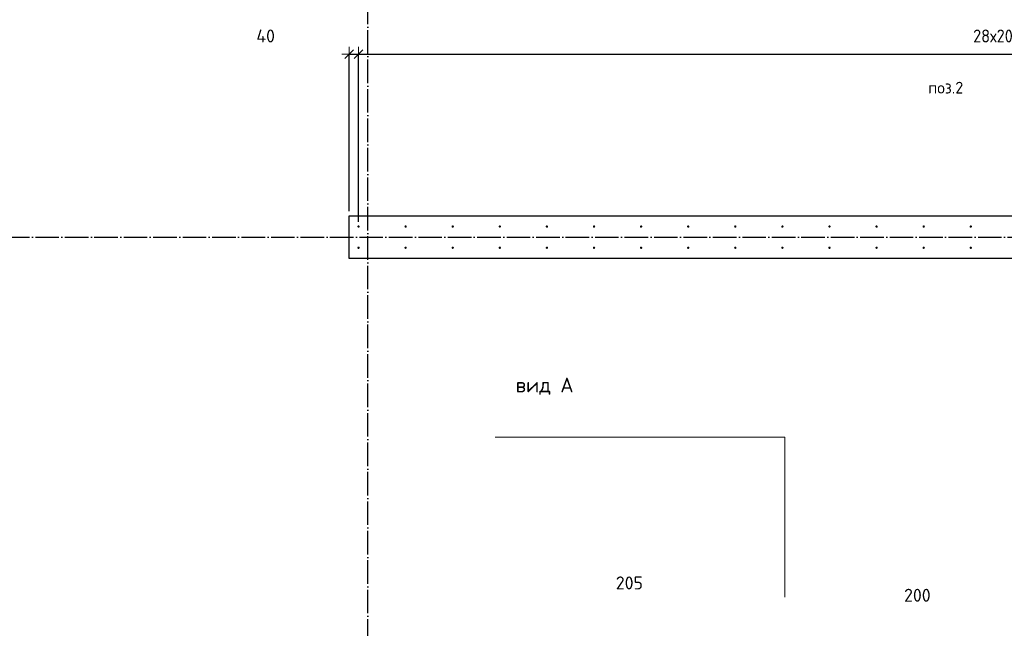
# Model space of a CAD drawing. Header units: millimetres. Extents: x -3026 to 47325, y -2839 to 55854.
# Tile 30 of 130: x 6921 to 11102, y 37879 to 40464. Entities that reach past the tile are written whole.
import ezdxf

# ---------------------------------------------------------------- set-up
doc = ezdxf.new("R2010")
doc.units = ezdxf.units.MM
doc.header["$PDMODE"] = 65
doc.linetypes.add('______11', pattern=[125, 100, -12.5, 0, -12.5])
doc.linetypes.add('______5', pattern=[275, 200, -25, 25, -25])
for name, color, linetype, lineweight in [('Standard', 7, 'Continuous', 25), ('Арм.стержн. вертикальными 1', 22, 'Continuous', 35), ('Обозначение разреза_ общее', 7, 'Continuous', 25), ('Размерная линия_ общее', 7, 'Continuous', 13)]:
    doc.layers.add(name, color=color, linetype=linetype, lineweight=lineweight)
doc.layers.add('Осевая линия_ общее', color=7, linetype='______5', lineweight=13, true_color=0xa0a0a0)
doc.styles.add('ISOCPEUR', font='ISOCPEUR')
doc.dimstyles.new('DIMSTYLE_3', dxfattribs={"dimtxt": 55, "dimasz": 62.5, "dimexe": 0, "dimexo": 0, "dimgap": 27.5, "dimtad": 2, "dimdec": 0, "dimrnd": 5, "dimzin": 12, "dimdsep": 46, "dimtxsty": 'ISOCPEUR', "dimblk1": 'ALL_ML_STRICH', "dimblk2": 'ALL_ML_STRICH', "dimsah": 1, "dimcen": 0, "dimclrd": 7, "dimclre": 256, "dimclrt": 7, "dimadec": 0, "dimazin": 0, "dimtfac": 1, "dimtdec": 0, "dimtix": 1, "dimtmove": 2, "dimatfit": 3, "dimfxl": 0, "dimtzin": 0, "dimlwd": 0, "dimlwe": -3, "dimarcsym": 0})
doc.dimstyles.new('DIMSTYLE_8', dxfattribs={"dimtxt": 55, "dimasz": 62.5, "dimexe": 0, "dimexo": 0, "dimgap": 27.5, "dimtad": 2, "dimdec": 0, "dimrnd": 5, "dimzin": 12, "dimdsep": 46, "dimtxsty": 'ISOCPEUR', "dimblk1": 'ALL_ML_STRICH', "dimblk2": 'ALL_ML_STRICH', "dimsah": 1, "dimcen": 0, "dimclrd": 7, "dimclre": 256, "dimclrt": 7, "dimadec": 0, "dimazin": 0, "dimtfac": 1, "dimtdec": 0, "dimtix": 1, "dimtmove": 2, "dimatfit": 3, "dimfxl": 0, "dimtvp": 1.2, "dimtzin": 0, "dimlwd": 0, "dimlwe": -3, "dimarcsym": 0})

# ---------------------------------------------------------------- blocks, each defined once
blk = doc.blocks.new('СЛОЖНЫЙ_ОБЪЕКТ_0')
at = {"layer": 'Осевая линия_ общее', "color": 253, "linetype": '______11', "lineweight": -3, "true_color": 0xa0a0a0, "transparency": 33554687}
for p, q in [((8400, -2590), (8400, 47490)), ((-2770, 39540), (18570, 39540))]:
    blk.add_line(p, q, dxfattribs=at)
blk = doc.blocks.new('ALL_ML_STRICH')
at = {"color": 0, "linetype": 'ByBlock', "lineweight": -2}
for p, q in [((-1, 0), (0.5, 0)), ((-0.3, -0.3), (0.3, 0.3)), ((0, -0.5), (0, 0.5))]:
    blk.add_line(p, q, dxfattribs=at)
blk = doc.blocks.new('*D364')
at = {"layer": 'DEFPOINTS', "color": 7, "linetype": 'Continuous', "lineweight": 13, "transparency": 33554687}
for p in [(8320, 40316.8), (8320, 39630), (8360, 39585)]:
    blk.add_point(p, dxfattribs=at)
at = {"layer": 'Размерная линия_ общее', "color": 253, "linetype": 'Continuous', "lineweight": -2, "true_color": 0xa0a0a0, "transparency": 33554687}
for p, q in [((8320, 39650), (8320, 40316.8)), ((8360, 39605), (8360, 40316.8))]:
    blk.add_line(p, q, dxfattribs=at)
at = {"layer": 'Размерная линия_ общее', "color": 7, "linetype": 'Continuous', "lineweight": -2, "transparency": 33554687}
blk.add_line((8320, 40316.8), (8360, 40316.8), dxfattribs=at)
at = {"layer": 'Размерная линия_ общее', "color": 7, "linetype": 'Continuous', "lineweight": 13, "transparency": 33554687, "xscale": 62.5, "yscale": 62.5, "zscale": 62.5, "rotation": 180}
blk.add_blockref('ALL_ML_STRICH', (8320, 40316.8), dxfattribs=at)
at = {"layer": 'Размерная линия_ общее', "color": 7, "linetype": 'Continuous', "lineweight": 13, "transparency": 33554687, "xscale": 62.5, "yscale": 62.5, "zscale": 62.5}
blk.add_blockref('ALL_ML_STRICH', (8360, 40316.8), dxfattribs=at)
at = {"layer": 'Размерная линия_ общее', "color": 7, "linetype": 'Continuous', "lineweight": 13, "transparency": 33554687, "insert": (7965.6, 40394.5), "char_height": 55, "width": 110, "attachment_point": 5, "style": 'ISOCPEUR'}
blk.add_mtext('\\A1;{40}', dxfattribs=at)
blk = doc.blocks.new('*D365')
at = {"layer": 'DEFPOINTS', "color": 7, "linetype": 'Continuous', "lineweight": 13, "transparency": 33554687}
for p in [(8360, 40316.8), (8360, 39585), (13960, 39585)]:
    blk.add_point(p, dxfattribs=at)
at = {"layer": 'Размерная линия_ общее', "color": 253, "linetype": 'Continuous', "lineweight": -2, "true_color": 0xa0a0a0, "transparency": 33554687}
for p, q in [((8360, 39605), (8360, 40316.8)), ((13960, 39605), (13960, 40316.8))]:
    blk.add_line(p, q, dxfattribs=at)
at = {"layer": 'Размерная линия_ общее', "color": 7, "linetype": 'Continuous', "lineweight": -2, "transparency": 33554687}
blk.add_line((8360, 40316.8), (13960, 40316.8), dxfattribs=at)
at = {"layer": 'Размерная линия_ общее', "color": 7, "linetype": 'Continuous', "lineweight": 13, "transparency": 33554687, "xscale": 62.5, "yscale": 62.5, "zscale": 62.5, "rotation": 180}
blk.add_blockref('ALL_ML_STRICH', (8360, 40316.8), dxfattribs=at)
at = {"layer": 'Размерная линия_ общее', "color": 7, "linetype": 'Continuous', "lineweight": 13, "transparency": 33554687, "xscale": 62.5, "yscale": 62.5, "zscale": 62.5}
blk.add_blockref('ALL_ML_STRICH', (13960, 40316.8), dxfattribs=at)
at = {"layer": 'Размерная линия_ общее', "color": 7, "linetype": 'Continuous', "lineweight": 13, "transparency": 33554687, "insert": (10970, 40421.8), "char_height": 55, "width": 2.75, "attachment_point": 1, "line_spacing_factor": 0.60241, "style": 'ISOCPEUR'}
blk.add_mtext('\\W0.91;28х200=5600', dxfattribs=at)
blk = doc.blocks.new('*D375')
at = {"layer": 'DEFPOINTS', "color": 7, "linetype": 'Continuous', "lineweight": 13, "transparency": 33554687}
for p in [(10100, 37260), (10305, 36384.5), (10100, 36176.3)]:
    blk.add_point(p, dxfattribs=at)
at = {"layer": 'Размерная линия_ общее', "color": 253, "linetype": 'Continuous', "lineweight": -2, "true_color": 0xa0a0a0, "transparency": 33554687}
for p, q in [((10100, 36196.3), (10100, 37260)), ((10305, 36384.5), (10305, 37260))]:
    blk.add_line(p, q, dxfattribs=at)
at = {"layer": 'Размерная линия_ общее', "color": 7, "linetype": 'Continuous', "lineweight": -2, "transparency": 33554687}
blk.add_line((10100, 37260), (10305, 37260), dxfattribs=at)
at = {"layer": 'Размерная линия_ общее', "color": 7, "linetype": 'Continuous', "lineweight": 13, "transparency": 33554687, "xscale": 62.5, "yscale": 62.5, "zscale": 62.5, "rotation": 180}
blk.add_blockref('ALL_ML_STRICH', (10100, 37260), dxfattribs=at)
at = {"layer": 'Размерная линия_ общее', "color": 7, "linetype": 'Continuous', "lineweight": 13, "transparency": 33554687, "xscale": 62.5, "yscale": 62.5, "zscale": 62.5}
blk.add_blockref('ALL_ML_STRICH', (10305, 37260), dxfattribs=at)
at = {"layer": 'Размерная линия_ общее', "color": 7, "linetype": 'Continuous', "lineweight": 13, "transparency": 33554687, "insert": (9510.2, 38071.5), "char_height": 55, "width": 165, "attachment_point": 5, "style": 'ISOCPEUR'}
blk.add_mtext('\\A1;{205}', dxfattribs=at)
blk = doc.blocks.new('*D376')
at = {"layer": 'DEFPOINTS', "color": 7, "linetype": 'Continuous', "lineweight": 13, "transparency": 33554687}
for p in [(10305, 37260), (10305, 36384.5), (10505, 36384.5)]:
    blk.add_point(p, dxfattribs=at)
at = {"layer": 'Размерная линия_ общее', "color": 253, "linetype": 'Continuous', "lineweight": -2, "true_color": 0xa0a0a0, "transparency": 33554687}
for p, q in [((10305, 36384.5), (10305, 37260)), ((10505, 36384.5), (10505, 37260))]:
    blk.add_line(p, q, dxfattribs=at)
at = {"layer": 'Размерная линия_ общее', "color": 7, "linetype": 'Continuous', "lineweight": -2, "transparency": 33554687}
blk.add_line((10305, 37260), (10505, 37260), dxfattribs=at)
at = {"layer": 'Размерная линия_ общее', "color": 7, "linetype": 'Continuous', "lineweight": 13, "transparency": 33554687, "xscale": 62.5, "yscale": 62.5, "zscale": 62.5, "rotation": 180}
blk.add_blockref('ALL_ML_STRICH', (10305, 37260), dxfattribs=at)
at = {"layer": 'Размерная линия_ общее', "color": 7, "linetype": 'Continuous', "lineweight": 13, "transparency": 33554687, "xscale": 62.5, "yscale": 62.5, "zscale": 62.5}
blk.add_blockref('ALL_ML_STRICH', (10505, 37260), dxfattribs=at)
at = {"layer": 'Размерная линия_ общее', "color": 7, "linetype": 'Continuous', "lineweight": 13, "transparency": 33554687, "insert": (10733.1, 38019.1), "char_height": 55, "width": 165, "attachment_point": 5, "style": 'ISOCPEUR'}
blk.add_mtext('\\A1;{200}', dxfattribs=at)

msp = doc.modelspace()

# ---------------------------------------------------------------- hatches: boundary and pattern name
at = {"layer": 'Арм.стержн. вертикальными 1', "linetype": 'Continuous', "lineweight": 50, "transparency": 33554687}
for points in [[(8365, 39585), (8364.6, 39586.9), (8363.5, 39588.5), (8361.9, 39589.6), (8360, 39590), (8358.1, 39589.6), (8356.5, 39588.5), (8355.4, 39586.9), (8355, 39585), (8355.4, 39583.1), (8356.5, 39581.5), (8358.1, 39580.4), (8360, 39580), (8361.9, 39580.4), (8363.5, 39581.5), (8364.6, 39583.1)], [(8565, 39585), (8564.6, 39586.9), (8563.5, 39588.5), (8561.9, 39589.6), (8560, 39590), (8558.1, 39589.6), (8556.5, 39588.5), (8555.4, 39586.9), (8555, 39585), (8555.4, 39583.1), (8556.5, 39581.5), (8558.1, 39580.4), (8560, 39580), (8561.9, 39580.4), (8563.5, 39581.5), (8564.6, 39583.1)], [(8765, 39585), (8764.6, 39586.9), (8763.5, 39588.5), (8761.9, 39589.6), (8760, 39590), (8758.1, 39589.6), (8756.5, 39588.5), (8755.4, 39586.9), (8755, 39585), (8755.4, 39583.1), (8756.5, 39581.5), (8758.1, 39580.4), (8760, 39580), (8761.9, 39580.4), (8763.5, 39581.5), (8764.6, 39583.1)], [(8965, 39585), (8964.6, 39586.9), (8963.5, 39588.5), (8961.9, 39589.6), (8960, 39590), (8958.1, 39589.6), (8956.5, 39588.5), (8955.4, 39586.9), (8955, 39585), (8955.4, 39583.1), (8956.5, 39581.5), (8958.1, 39580.4), (8960, 39580), (8961.9, 39580.4), (8963.5, 39581.5), (8964.6, 39583.1)], [(9165, 39585), (9164.6, 39586.9), (9163.5, 39588.5), (9161.9, 39589.6), (9160, 39590), (9158.1, 39589.6), (9156.5, 39588.5), (9155.4, 39586.9), (9155, 39585), (9155.4, 39583.1), (9156.5, 39581.5), (9158.1, 39580.4), (9160, 39580), (9161.9, 39580.4), (9163.5, 39581.5), (9164.6, 39583.1)], [(9365, 39585), (9364.6, 39586.9), (9363.5, 39588.5), (9361.9, 39589.6), (9360, 39590), (9358.1, 39589.6), (9356.5, 39588.5), (9355.4, 39586.9), (9355, 39585), (9355.4, 39583.1), (9356.5, 39581.5), (9358.1, 39580.4), (9360, 39580), (9361.9, 39580.4), (9363.5, 39581.5), (9364.6, 39583.1)], [(9565, 39585), (9564.6, 39586.9), (9563.5, 39588.5), (9561.9, 39589.6), (9560, 39590), (9558.1, 39589.6), (9556.5, 39588.5), (9555.4, 39586.9), (9555, 39585), (9555.4, 39583.1), (9556.5, 39581.5), (9558.1, 39580.4), (9560, 39580), (9561.9, 39580.4), (9563.5, 39581.5), (9564.6, 39583.1)], [(9765, 39585), (9764.6, 39586.9), (9763.5, 39588.5), (9761.9, 39589.6), (9760, 39590), (9758.1, 39589.6), (9756.5, 39588.5), (9755.4, 39586.9), (9755, 39585), (9755.4, 39583.1), (9756.5, 39581.5), (9758.1, 39580.4), (9760, 39580), (9761.9, 39580.4), (9763.5, 39581.5), (9764.6, 39583.1)], [(9965, 39585), (9964.6, 39586.9), (9963.5, 39588.5), (9961.9, 39589.6), (9960, 39590), (9958.1, 39589.6), (9956.5, 39588.5), (9955.4, 39586.9), (9955, 39585), (9955.4, 39583.1), (9956.5, 39581.5), (9958.1, 39580.4), (9960, 39580), (9961.9, 39580.4), (9963.5, 39581.5), (9964.6, 39583.1)], [(10165, 39585), (10164.6, 39586.9), (10163.5, 39588.5), (10161.9, 39589.6), (10160, 39590), (10158.1, 39589.6), (10156.5, 39588.5), (10155.4, 39586.9), (10155, 39585), (10155.4, 39583.1), (10156.5, 39581.5), (10158.1, 39580.4), (10160, 39580), (10161.9, 39580.4), (10163.5, 39581.5), (10164.6, 39583.1)], [(10365, 39585), (10364.6, 39586.9), (10363.5, 39588.5), (10361.9, 39589.6), (10360, 39590), (10358.1, 39589.6), (10356.5, 39588.5), (10355.4, 39586.9), (10355, 39585), (10355.4, 39583.1), (10356.5, 39581.5), (10358.1, 39580.4), (10360, 39580), (10361.9, 39580.4), (10363.5, 39581.5), (10364.6, 39583.1)], [(10565, 39585), (10564.6, 39586.9), (10563.5, 39588.5), (10561.9, 39589.6), (10560, 39590), (10558.1, 39589.6), (10556.5, 39588.5), (10555.4, 39586.9), (10555, 39585), (10555.4, 39583.1), (10556.5, 39581.5), (10558.1, 39580.4), (10560, 39580), (10561.9, 39580.4), (10563.5, 39581.5), (10564.6, 39583.1)], [(10765, 39585), (10764.6, 39586.9), (10763.5, 39588.5), (10761.9, 39589.6), (10760, 39590), (10758.1, 39589.6), (10756.5, 39588.5), (10755.4, 39586.9), (10755, 39585), (10755.4, 39583.1), (10756.5, 39581.5), (10758.1, 39580.4), (10760, 39580), (10761.9, 39580.4), (10763.5, 39581.5), (10764.6, 39583.1)], [(10965, 39585), (10964.6, 39586.9), (10963.5, 39588.5), (10961.9, 39589.6), (10960, 39590), (10958.1, 39589.6), (10956.5, 39588.5), (10955.4, 39586.9), (10955, 39585), (10955.4, 39583.1), (10956.5, 39581.5), (10958.1, 39580.4), (10960, 39580), (10961.9, 39580.4), (10963.5, 39581.5), (10964.6, 39583.1)], [(8365, 39495), (8364.6, 39496.9), (8363.5, 39498.5), (8361.9, 39499.6), (8360, 39500), (8358.1, 39499.6), (8356.5, 39498.5), (8355.4, 39496.9), (8355, 39495), (8355.4, 39493.1), (8356.5, 39491.5), (8358.1, 39490.4), (8360, 39490), (8361.9, 39490.4), (8363.5, 39491.5), (8364.6, 39493.1)], [(8565, 39495), (8564.6, 39496.9), (8563.5, 39498.5), (8561.9, 39499.6), (8560, 39500), (8558.1, 39499.6), (8556.5, 39498.5), (8555.4, 39496.9), (8555, 39495), (8555.4, 39493.1), (8556.5, 39491.5), (8558.1, 39490.4), (8560, 39490), (8561.9, 39490.4), (8563.5, 39491.5), (8564.6, 39493.1)], [(8765, 39495), (8764.6, 39496.9), (8763.5, 39498.5), (8761.9, 39499.6), (8760, 39500), (8758.1, 39499.6), (8756.5, 39498.5), (8755.4, 39496.9), (8755, 39495), (8755.4, 39493.1), (8756.5, 39491.5), (8758.1, 39490.4), (8760, 39490), (8761.9, 39490.4), (8763.5, 39491.5), (8764.6, 39493.1)], [(8965, 39495), (8964.6, 39496.9), (8963.5, 39498.5), (8961.9, 39499.6), (8960, 39500), (8958.1, 39499.6), (8956.5, 39498.5), (8955.4, 39496.9), (8955, 39495), (8955.4, 39493.1), (8956.5, 39491.5), (8958.1, 39490.4), (8960, 39490), (8961.9, 39490.4), (8963.5, 39491.5), (8964.6, 39493.1)], [(9165, 39495), (9164.6, 39496.9), (9163.5, 39498.5), (9161.9, 39499.6), (9160, 39500), (9158.1, 39499.6), (9156.5, 39498.5), (9155.4, 39496.9), (9155, 39495), (9155.4, 39493.1), (9156.5, 39491.5), (9158.1, 39490.4), (9160, 39490), (9161.9, 39490.4), (9163.5, 39491.5), (9164.6, 39493.1)], [(9365, 39495), (9364.6, 39496.9), (9363.5, 39498.5), (9361.9, 39499.6), (9360, 39500), (9358.1, 39499.6), (9356.5, 39498.5), (9355.4, 39496.9), (9355, 39495), (9355.4, 39493.1), (9356.5, 39491.5), (9358.1, 39490.4), (9360, 39490), (9361.9, 39490.4), (9363.5, 39491.5), (9364.6, 39493.1)], [(9565, 39495), (9564.6, 39496.9), (9563.5, 39498.5), (9561.9, 39499.6), (9560, 39500), (9558.1, 39499.6), (9556.5, 39498.5), (9555.4, 39496.9), (9555, 39495), (9555.4, 39493.1), (9556.5, 39491.5), (9558.1, 39490.4), (9560, 39490), (9561.9, 39490.4), (9563.5, 39491.5), (9564.6, 39493.1)], [(9765, 39495), (9764.6, 39496.9), (9763.5, 39498.5), (9761.9, 39499.6), (9760, 39500), (9758.1, 39499.6), (9756.5, 39498.5), (9755.4, 39496.9), (9755, 39495), (9755.4, 39493.1), (9756.5, 39491.5), (9758.1, 39490.4), (9760, 39490), (9761.9, 39490.4), (9763.5, 39491.5), (9764.6, 39493.1)], [(9965, 39495), (9964.6, 39496.9), (9963.5, 39498.5), (9961.9, 39499.6), (9960, 39500), (9958.1, 39499.6), (9956.5, 39498.5), (9955.4, 39496.9), (9955, 39495), (9955.4, 39493.1), (9956.5, 39491.5), (9958.1, 39490.4), (9960, 39490), (9961.9, 39490.4), (9963.5, 39491.5), (9964.6, 39493.1)], [(10165, 39495), (10164.6, 39496.9), (10163.5, 39498.5), (10161.9, 39499.6), (10160, 39500), (10158.1, 39499.6), (10156.5, 39498.5), (10155.4, 39496.9), (10155, 39495), (10155.4, 39493.1), (10156.5, 39491.5), (10158.1, 39490.4), (10160, 39490), (10161.9, 39490.4), (10163.5, 39491.5), (10164.6, 39493.1)], [(10365, 39495), (10364.6, 39496.9), (10363.5, 39498.5), (10361.9, 39499.6), (10360, 39500), (10358.1, 39499.6), (10356.5, 39498.5), (10355.4, 39496.9), (10355, 39495), (10355.4, 39493.1), (10356.5, 39491.5), (10358.1, 39490.4), (10360, 39490), (10361.9, 39490.4), (10363.5, 39491.5), (10364.6, 39493.1)], [(10565, 39495), (10564.6, 39496.9), (10563.5, 39498.5), (10561.9, 39499.6), (10560, 39500), (10558.1, 39499.6), (10556.5, 39498.5), (10555.4, 39496.9), (10555, 39495), (10555.4, 39493.1), (10556.5, 39491.5), (10558.1, 39490.4), (10560, 39490), (10561.9, 39490.4), (10563.5, 39491.5), (10564.6, 39493.1)], [(10765, 39495), (10764.6, 39496.9), (10763.5, 39498.5), (10761.9, 39499.6), (10760, 39500), (10758.1, 39499.6), (10756.5, 39498.5), (10755.4, 39496.9), (10755, 39495), (10755.4, 39493.1), (10756.5, 39491.5), (10758.1, 39490.4), (10760, 39490), (10761.9, 39490.4), (10763.5, 39491.5), (10764.6, 39493.1)], [(10965, 39495), (10964.6, 39496.9), (10963.5, 39498.5), (10961.9, 39499.6), (10960, 39500), (10958.1, 39499.6), (10956.5, 39498.5), (10955.4, 39496.9), (10955, 39495), (10955.4, 39493.1), (10956.5, 39491.5), (10958.1, 39490.4), (10960, 39490), (10961.9, 39490.4), (10963.5, 39491.5), (10964.6, 39493.1)]]:
    msp.add_hatch(color=4, dxfattribs=at).paths.add_polyline_path(points)

# ---------------------------------------------------------------- linework, layer by layer
at = {"layer": 'Standard', "color": 7, "linetype": 'Continuous', "lineweight": 25, "transparency": 33554687}
for p, q in [((8320, 39450), (8320, 39630)), ((8320, 39630), (14100, 39630)), ((14100, 39450), (8320, 39450))]:
    msp.add_line(p, q, dxfattribs=at)
at = {"layer": 'Обозначение разреза_ общее', "color": 7, "linetype": 'Continuous', "lineweight": 13, "transparency": 33554687}
msp.add_lwpolyline([(8940.4, 38690.4), (10170.4, 38690.4), (10170.4, 38010.4)], dxfattribs=at)

# ---------------------------------------------------------------- block references
at = {"layer": 'Осевая линия_ общее', "color": 253, "linetype": '______11', "lineweight": -3, "true_color": 0xa0a0a0, "transparency": 33554687}
msp.add_blockref('СЛОЖНЫЙ_ОБЪЕКТ_0', (0, 0), dxfattribs=at)

# ---------------------------------------------------------------- texts
at = {"layer": 'Standard', "color": 7, "linetype": 'Continuous', "lineweight": 18, "transparency": 33554687, "insert": (10779, 40174.8), "char_height": 50, "width": 175.962, "attachment_point": 4, "style": 'ISOCPEUR'}
msp.add_mtext('\\A1;{\\fISOCPEUR|i0|b0;\\H50.000000;\\W1.000000;\\C7;поз.2}\\P', dxfattribs=at)
at = {"layer": 'Обозначение разреза_ общее', "color": 7, "linetype": 'Continuous', "lineweight": 13, "transparency": 33554687, "insert": (9027.5, 38907.1), "char_height": 62.5, "width": 254.605, "attachment_point": 4, "style": 'ISOCPEUR'}
msp.add_mtext('\\A1;{\\fISOCPEUR|i0|b0;\\H62.500000;\\W1.000000;\\C7;вид А}\\P', dxfattribs=at)

# ---------------------------------------------------------------- dimensions: what is measured, and where the dimension line sits
at = {"layer": 'Размерная линия_ общее', "color": 7, "linetype": 'Continuous', "lineweight": 13, "transparency": 33554687}
for base, p1, p2, dimstyle, picture, middle in [((8360, 40316.8), (8320, 39650), (8360, 39605), 'DIMSTYLE_8', '*D364', (7965.6, 40394.5)), ((10305, 37260), (10100, 36196.3), (10305, 36384.5), 'DIMSTYLE_3', '*D375', (9510.2, 38071.5)), ((10505, 37260), (10305, 36384.5), (10505, 36384.5), 'DIMSTYLE_3', '*D376', (10733.1, 38019.1))]:
    dim = msp.add_linear_dim(base=base, p1=p1, p2=p2, dimstyle=dimstyle, override={"dimpost": '<>', "dimclrd": 7, "dimclre": 253, "dimclrt": 7, "dimlwd": 0, "dimlwe": 65533}, dxfattribs=at)
    dim.commit()
    dim.dimension.update_dxf_attribs({"geometry": picture, "text_midpoint": middle, "dimtype": 160})
dim = msp.add_linear_dim(base=(13960, 40316.8), p1=(8360, 39605), p2=(13960, 39605), text='\\W0.91;28х200=5600', dimstyle='DIMSTYLE_3', override={"dimpost": '<>', "dimclrd": 7, "dimclre": 253, "dimclrt": 7, "dimlwd": 0, "dimlwe": 65533}, dxfattribs=at)
dim.commit()
dim.dimension.update_dxf_attribs({"geometry": '*D365', "text_midpoint": (11160, 40344.3), "dimtype": 160})

doc.saveas('drawing.dxf')
